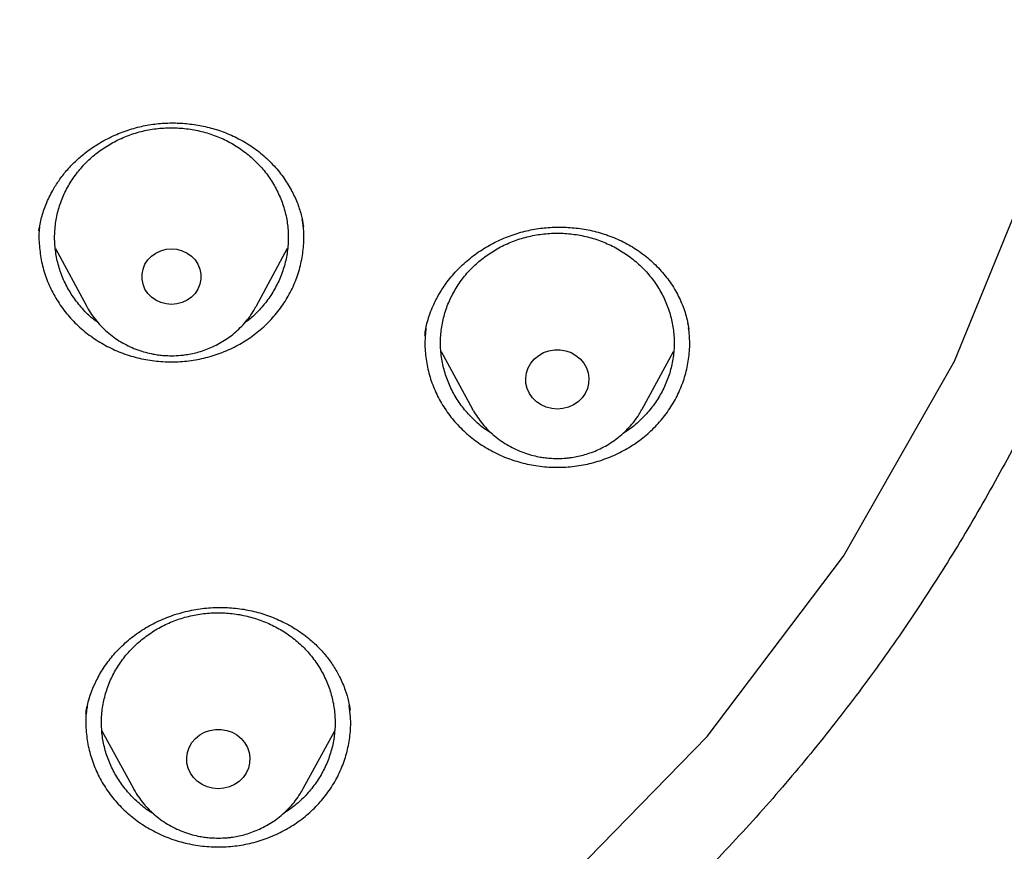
# Model space of a CAD drawing. Header units: millimetres. Extents: x 8 to 1577, y 12 to 2534.
# Tile 84 of 115: x 780 to 792, y 2122 to 2133. Entities that reach past the tile are written whole.
import ezdxf

# ---------------------------------------------------------------- set-up
doc = ezdxf.new("R2010")
doc.units = ezdxf.units.MM

msp = doc.modelspace()

# ---------------------------------------------------------------- linework, layer by layer
at = {"color": 7, "linetype": 'Continuous', "lineweight": 30}
for p, q in [((780.032, 2130.32), (780.04, 2130.361)), ((780.245, 2130.087), (780.643, 2129.349)), ((782.826, 2129.349), (783.226, 2130.09)), ((780.646, 2129.342), (780.643, 2129.349)), ((782.826, 2129.349), (782.82, 2129.339)), ((788.37, 2129.105), (788.363, 2129.134)), ((785.196, 2128.766), (785.599, 2128.026)), ((787.778, 2128.026), (788.181, 2128.766)), ((785.608, 2128.01), (785.599, 2128.026)), ((780.635, 2124.11), (780.638, 2124.127)), ((780.842, 2123.892), (781.246, 2123.151)), ((783.425, 2123.151), (783.83, 2123.895))]:
    msp.add_line(p, q, dxfattribs=at)
at = {"color": 7, "linetype": 'Continuous', "lineweight": 30, "flags": 128}
for points in [[(776.076, 2116.162), (776.161, 2116.178), (779.021, 2117.095), (781.737, 2118.339), (784.267, 2119.892), (786.571, 2121.729), (788.613, 2123.822), (790.361, 2126.138), (791.789, 2128.64), (792.873, 2131.29), (793.597, 2134.047), (793.95, 2136.867), (793.926, 2139.707), (793.525, 2142.521), (792.754, 2145.266), (791.624, 2147.9)], [(781.734, 2129.369), (781.665, 2129.375), (781.597, 2129.393), (781.534, 2129.422), (781.478, 2129.462), (781.431, 2129.51), (781.394, 2129.566), (781.369, 2129.628), (781.356, 2129.693), (781.356, 2129.759), (781.369, 2129.823), (781.394, 2129.885), (781.431, 2129.941), (781.478, 2129.99), (781.534, 2130.029), (781.597, 2130.059), (781.665, 2130.077), (781.734, 2130.083), (781.804, 2130.077), (781.872, 2130.059), (781.934, 2130.029), (781.99, 2129.99), (782.038, 2129.941), (782.075, 2129.885), (782.1, 2129.823), (782.113, 2129.759), (782.113, 2129.693), (782.1, 2129.628), (782.075, 2129.566), (782.038, 2129.51), (781.99, 2129.462), (781.934, 2129.422), (781.872, 2129.393), (781.804, 2129.375), (781.734, 2129.369)], [(786.689, 2128.025), (786.616, 2128.031), (786.546, 2128.049), (786.48, 2128.079), (786.421, 2128.119), (786.371, 2128.168), (786.331, 2128.226), (786.302, 2128.288), (786.286, 2128.355), (786.283, 2128.424), (786.292, 2128.491), (786.315, 2128.556), (786.35, 2128.617), (786.395, 2128.67), (786.45, 2128.715), (786.512, 2128.75), (786.58, 2128.774), (786.652, 2128.787), (786.725, 2128.787), (786.797, 2128.774), (786.865, 2128.75), (786.927, 2128.715), (786.982, 2128.67), (787.028, 2128.617), (787.062, 2128.556), (787.085, 2128.491), (787.094, 2128.424), (787.091, 2128.355), (787.075, 2128.288), (787.046, 2128.226), (787.006, 2128.168), (786.956, 2128.119), (786.897, 2128.079), (786.831, 2128.049), (786.761, 2128.031), (786.689, 2128.025)], [(782.335, 2123.15), (782.263, 2123.156), (782.193, 2123.174), (782.127, 2123.204), (782.068, 2123.244), (782.018, 2123.293), (781.978, 2123.351), (781.949, 2123.413), (781.933, 2123.48), (781.93, 2123.549), (781.939, 2123.616), (781.962, 2123.681), (781.996, 2123.742), (782.042, 2123.795), (782.097, 2123.84), (782.159, 2123.875), (782.227, 2123.899), (782.299, 2123.912), (782.372, 2123.912), (782.444, 2123.899), (782.512, 2123.875), (782.574, 2123.84), (782.629, 2123.795), (782.674, 2123.742), (782.709, 2123.681), (782.731, 2123.616), (782.741, 2123.549), (782.738, 2123.48), (782.722, 2123.413), (782.693, 2123.351), (782.653, 2123.293), (782.603, 2123.244), (782.544, 2123.204), (782.478, 2123.174), (782.408, 2123.156), (782.335, 2123.15)]]:
    msp.add_lwpolyline(points, dxfattribs=at)
at = {"color": 7, "linetype": 'Continuous', "lineweight": 30}
for points, knots in [([(772.98, 2096.301), (773.387, 2096.331), (774.2, 2096.391), (775.417, 2096.521), (776.631, 2096.68), (777.78, 2096.861), (778.864, 2097.058), (779.882, 2097.266), (780.896, 2097.497), (781.891, 2097.746), (782.865, 2098.013), (783.82, 2098.296), (784.769, 2098.599), (785.726, 2098.928), (786.69, 2099.283), (787.673, 2099.669), (788.656, 2100.082), (789.641, 2100.522), (790.615, 2100.986), (791.579, 2101.473), (792.532, 2101.982), (793.577, 2102.573), (794.709, 2103.255), (795.92, 2104.038), (797.105, 2104.859), (798.235, 2105.697), (799.309, 2106.547), (800.26, 2107.347), (801.12, 2108.111), (801.894, 2108.833), (802.65, 2109.574), (803.388, 2110.333), (804.107, 2111.11), (804.886, 2111.993), (805.713, 2112.988), (806.581, 2114.104), (807.409, 2115.248), (808.18, 2116.39), (808.895, 2117.526), (809.51, 2118.576), (810.052, 2119.565), (810.528, 2120.487), (810.981, 2121.421), (811.41, 2122.367), (811.815, 2123.324), (812.239, 2124.399), (812.669, 2125.595), (813.094, 2126.918), (813.474, 2128.255), (813.799, 2129.573), (814.073, 2130.867), (814.283, 2132.05), (814.447, 2133.151), (814.571, 2134.169), (814.669, 2135.191), (814.741, 2136.217), (814.786, 2137.246), (814.807, 2138.393), (814.792, 2139.656), (814.727, 2141.036), (814.614, 2142.416), (814.457, 2143.76), (814.259, 2145.067), (814.041, 2146.248), (813.807, 2147.338), (813.566, 2148.337), (813.299, 2149.333), (813.005, 2150.323), (812.686, 2151.308), (812.301, 2152.396), (811.842, 2153.584), (811.295, 2154.866), (810.702, 2156.133), (810.08, 2157.352), (809.433, 2158.524), (808.812, 2159.571), (808.207, 2160.527), (807.627, 2161.395), (807.025, 2162.251), (806.399, 2163.094), (805.75, 2163.924), (805.004, 2164.832), (804.152, 2165.809), (803.184, 2166.849), (802.179, 2167.86), (801.162, 2168.817), (800.14, 2169.721), (799.184, 2170.516), (798.277, 2171.23), (797.424, 2171.869), (796.554, 2172.489), (795.666, 2173.09), (794.761, 2173.672), (793.738, 2174.296), (792.59, 2174.953), (791.31, 2175.633), (790.005, 2176.274), (788.709, 2176.862), (787.425, 2177.397), (786.243, 2177.85), (785.136, 2178.241), (784.106, 2178.579), (783.067, 2178.893), (782.017, 2179.184), (780.959, 2179.452), (779.773, 2179.722), (778.458, 2179.985), (777.011, 2180.229), (775.554, 2180.428), (774.124, 2180.579), (772.724, 2180.685), (771.449, 2180.745), (770.266, 2180.77), (769.176, 2180.768), (768.084, 2180.741), (766.991, 2180.689), (765.898, 2180.613), (764.684, 2180.499), (763.351, 2180.339), (761.899, 2180.118), (760.454, 2179.853), (759.051, 2179.551), (757.693, 2179.215), (756.469, 2178.875), (755.344, 2178.53), (754.316, 2178.19), (753.295, 2177.825), (752.282, 2177.436), (751.278, 2177.024), (750.172, 2176.539), (748.97, 2175.973), (747.678, 2175.313), (746.408, 2174.614), (745.19, 2173.892), (744.027, 2173.153), (742.992, 2172.451), (742.052, 2171.776), (741.202, 2171.135), (740.367, 2170.473), (739.548, 2169.791), (738.745, 2169.089), (737.873, 2168.288), (736.938, 2167.38), (735.951, 2166.356), (734.999, 2165.3), (734.105, 2164.241), (733.267, 2163.181), (732.512, 2162.163), (731.816, 2161.163), (731.173, 2160.183), (730.558, 2159.187), (730.002, 2158.225), (729.499, 2157.302), (729.046, 2156.419), (728.615, 2155.527), (728.211, 2154.637), (727.834, 2153.752), (727.482, 2152.87), (727.152, 2151.982), (726.838, 2151.071), (726.54, 2150.139), (726.247, 2149.133), (725.967, 2148.069), (725.706, 2146.945), (725.477, 2145.813), (725.291, 2144.732), (725.142, 2143.705), (725.025, 2142.732), (724.932, 2141.755), (724.864, 2140.79), (724.82, 2139.837), (724.8, 2138.896), (724.801, 2137.955), (724.825, 2136.998), (724.873, 2136.026), (724.947, 2135.027), (725.048, 2134.019), (725.176, 2133.002), (725.331, 2131.986), (725.512, 2130.972), (725.72, 2129.96), (725.98, 2128.84), (726.304, 2127.614), (726.705, 2126.285), (727.153, 2124.967), (727.635, 2123.692), (728.147, 2122.464), (728.648, 2121.361), (729.143, 2120.351), (729.622, 2119.43), (730.126, 2118.52), (730.654, 2117.619), (731.206, 2116.73), (731.846, 2115.753), (732.584, 2114.698), (733.431, 2113.568), (734.318, 2112.463), (735.221, 2111.411), (736.137, 2110.41), (736.999, 2109.526), (737.821, 2108.726), (738.598, 2108.007), (739.394, 2107.304), (740.209, 2106.619), (741.044, 2105.951), (741.992, 2105.229), (743.06, 2104.462), (744.257, 2103.659), (745.483, 2102.893), (746.706, 2102.181), (747.923, 2101.522), (749.087, 2100.935), (750.225, 2100.401), (751.334, 2099.914), (752.459, 2099.456), (753.54, 2099.048), (754.574, 2098.686), (755.559, 2098.365), (756.553, 2098.066), (757.54, 2097.792), (758.52, 2097.542), (759.492, 2097.316), (760.47, 2097.111), (761.469, 2096.923), (762.488, 2096.754), (763.438, 2096.617), (764.299, 2096.511), (765.072, 2096.428), (765.846, 2096.356), (766.363, 2096.32), (766.621, 2096.301)], [0, 0, 0, 0, 0.004426, 0.008853, 0.013292, 0.017731, 0.0215, 0.025269, 0.029046, 0.032823, 0.036443, 0.040063, 0.04369, 0.047318, 0.051123, 0.054931, 0.058875, 0.06282, 0.066765, 0.07073, 0.074696, 0.078662, 0.083974, 0.089285, 0.09462, 0.099955, 0.104906, 0.109861, 0.113806, 0.117751, 0.121695, 0.12566, 0.129627, 0.133592, 0.138904, 0.144216, 0.14955, 0.154885, 0.159836, 0.164791, 0.168736, 0.172681, 0.176625, 0.180591, 0.184557, 0.188522, 0.193834, 0.199146, 0.204481, 0.209815, 0.214766, 0.219722, 0.223666, 0.227611, 0.231556, 0.235521, 0.239487, 0.243453, 0.248764, 0.254076, 0.259411, 0.264746, 0.269696, 0.274652, 0.278596, 0.282541, 0.286486, 0.290451, 0.294417, 0.298383, 0.303695, 0.309007, 0.314341, 0.319676, 0.324627, 0.329582, 0.333527, 0.337472, 0.341416, 0.345382, 0.349348, 0.353313, 0.358625, 0.363937, 0.369271, 0.374606, 0.379557, 0.384512, 0.388457, 0.392402, 0.396346, 0.400312, 0.404278, 0.408243, 0.413555, 0.418867, 0.424202, 0.429536, 0.434487, 0.439443, 0.443387, 0.447332, 0.451277, 0.455242, 0.459208, 0.463174, 0.468486, 0.473797, 0.479132, 0.484467, 0.489418, 0.494373, 0.498317, 0.502262, 0.506207, 0.510172, 0.514138, 0.518104, 0.523416, 0.528728, 0.534062, 0.539397, 0.544348, 0.549303, 0.553248, 0.557193, 0.561137, 0.565103, 0.569069, 0.573034, 0.578346, 0.583658, 0.588993, 0.594327, 0.599278, 0.604234, 0.608178, 0.612123, 0.616067, 0.620033, 0.623999, 0.627964, 0.633276, 0.638588, 0.643923, 0.649258, 0.654208, 0.659164, 0.66359, 0.668016, 0.672456, 0.676895, 0.680664, 0.684433, 0.68821, 0.691986, 0.695607, 0.699227, 0.702854, 0.706482, 0.710287, 0.714095, 0.718521, 0.722947, 0.727387, 0.731826, 0.735595, 0.739364, 0.74314, 0.746917, 0.750537, 0.754158, 0.757785, 0.761412, 0.765218, 0.769026, 0.77297, 0.776915, 0.780859, 0.784825, 0.788791, 0.792756, 0.798068, 0.80338, 0.808715, 0.814049, 0.819, 0.823956, 0.8279, 0.831845, 0.83579, 0.839755, 0.843721, 0.847687, 0.852999, 0.85831, 0.863645, 0.86898, 0.873931, 0.878886, 0.882831, 0.886776, 0.89072, 0.894685, 0.898652, 0.902617, 0.907929, 0.913241, 0.918575, 0.92391, 0.928861, 0.933816, 0.938243, 0.942669, 0.947108, 0.951548, 0.955316, 0.959085, 0.962862, 0.966639, 0.970259, 0.973879, 0.977507, 0.981134, 0.98494, 0.988747, 0.991559, 0.99437, 0.997185, 1, 1, 1, 1]), ([(766.34, 2114.517), (765.99, 2114.566), (765.288, 2114.665), (764.244, 2114.868), (763.206, 2115.11), (762.178, 2115.395), (761.169, 2115.719), (760.184, 2116.078), (759.222, 2116.471), (758.277, 2116.902), (757.343, 2117.373), (756.425, 2117.881), (755.526, 2118.427), (754.654, 2119.006), (753.806, 2119.62), (752.99, 2120.264), (752.208, 2120.935), (751.462, 2121.63), (750.751, 2122.352), (750.07, 2123.105), (749.42, 2123.89), (748.802, 2124.706), (748.221, 2125.549), (747.676, 2126.417), (747.174, 2127.3), (746.715, 2128.194), (746.298, 2129.099), (745.92, 2130.021), (745.579, 2130.963), (745.277, 2131.923), (745.016, 2132.899), (744.8, 2133.882), (744.626, 2134.874), (744.497, 2135.868), (744.412, 2136.86), (744.373, 2137.846), (744.377, 2138.83), (744.426, 2139.817), (744.521, 2140.807), (744.662, 2141.8), (744.849, 2142.79), (745.082, 2143.773), (745.356, 2144.74), (745.67, 2145.689), (746.022, 2146.617), (746.415, 2147.533), (746.851, 2148.441), (747.328, 2149.336), (747.845, 2150.216), (748.401, 2151.074), (748.994, 2151.91), (749.622, 2152.72), (750.281, 2153.499), (750.968, 2154.245), (751.686, 2154.962), (752.439, 2155.652), (753.227, 2156.315), (754.051, 2156.95), (754.907, 2157.553), (755.791, 2158.123), (756.694, 2158.654), (757.612, 2159.145), (758.544, 2159.598), (759.497, 2160.016), (760.474, 2160.4), (761.473, 2160.749), (762.491, 2161.06), (763.519, 2161.33), (764.561, 2161.561), (765.607, 2161.75), (766.655, 2161.897), (767.699, 2162.002), (768.743, 2162.065), (769.795, 2162.087), (770.853, 2162.066), (771.916, 2162.001), (772.98, 2161.894), (774.04, 2161.743), (775.086, 2161.552), (776.114, 2161.323), (777.124, 2161.056), (778.124, 2160.75), (779.117, 2160.404), (780.1, 2160.018), (781.07, 2159.593), (782.018, 2159.131), (782.947, 2158.632), (783.849, 2158.099), (784.722, 2157.535), (785.561, 2156.942), (786.37, 2156.318), (787.155, 2155.659), (787.912, 2154.966), (788.643, 2154.236), (789.342, 2153.476), (790.008, 2152.686), (790.633, 2151.875), (791.218, 2151.048), (791.763, 2150.206), (792.272, 2149.341), (792.746, 2148.451), (793.185, 2147.539), (793.585, 2146.606), (793.942, 2145.66), (794.259, 2144.7), (794.531, 2143.732), (794.759, 2142.76), (794.942, 2141.788), (795.08, 2140.813), (795.175, 2139.829), (795.225, 2138.836), (795.23, 2137.834), (795.188, 2136.83), (795.101, 2135.825), (794.97, 2134.832), (794.796, 2133.852), (794.582, 2132.887), (794.326, 2131.929), (794.027, 2130.974), (793.685, 2130.026), (793.3, 2129.087), (792.874, 2128.167), (792.408, 2127.262), (791.904, 2126.38), (791.364, 2125.523), (790.792, 2124.696), (790.185, 2123.894), (789.54, 2123.114), (788.855, 2122.356), (788.131, 2121.621), (787.371, 2120.914), (786.578, 2120.236), (785.761, 2119.594), (784.923, 2118.989), (784.065, 2118.42), (783.182, 2117.884), (782.27, 2117.378), (781.331, 2116.905), (780.368, 2116.466), (779.388, 2116.066), (778.39, 2115.705), (777.393, 2115.384), (776.721, 2115.205), (776.394, 2115.118)], [0, 0, 0, 0, 0.007111, 0.014233, 0.021378, 0.028559, 0.035735, 0.042744, 0.049754, 0.056777, 0.063826, 0.071, 0.07815, 0.085287, 0.092425, 0.099606, 0.106655, 0.113671, 0.120666, 0.127652, 0.134763, 0.141884, 0.149029, 0.156211, 0.163388, 0.170396, 0.177406, 0.18443, 0.191479, 0.198653, 0.205803, 0.21294, 0.220078, 0.227259, 0.234309, 0.241325, 0.248319, 0.255305, 0.262416, 0.269538, 0.276683, 0.283864, 0.291041, 0.29805, 0.30506, 0.312083, 0.319132, 0.326306, 0.333456, 0.340594, 0.347731, 0.354912, 0.361962, 0.368978, 0.375972, 0.382958, 0.390069, 0.397191, 0.404336, 0.411517, 0.418694, 0.425703, 0.432713, 0.439736, 0.446785, 0.453959, 0.461109, 0.468246, 0.475384, 0.482565, 0.489615, 0.49663, 0.503625, 0.510611, 0.517722, 0.524844, 0.531989, 0.53917, 0.546347, 0.553355, 0.560365, 0.567389, 0.574438, 0.581612, 0.588762, 0.595899, 0.603037, 0.610218, 0.617267, 0.624283, 0.631278, 0.638264, 0.645375, 0.652496, 0.659641, 0.666823, 0.674, 0.681008, 0.688018, 0.695042, 0.702091, 0.709265, 0.716414, 0.723552, 0.73069, 0.737871, 0.74492, 0.751936, 0.758931, 0.765917, 0.773028, 0.780149, 0.787294, 0.794476, 0.801653, 0.808662, 0.815672, 0.822695, 0.829744, 0.836918, 0.844068, 0.851206, 0.858343, 0.865524, 0.872574, 0.87959, 0.886584, 0.89357, 0.900681, 0.907803, 0.914948, 0.922129, 0.929306, 0.936315, 0.943325, 0.950348, 0.957396, 0.964571, 0.971721, 0.978858, 0.985995, 0.993177, 1, 1, 1, 1]), ([(780.031, 2130.314), (780.041, 2130.371), (780.063, 2130.486), (780.122, 2130.661), (780.199, 2130.821), (780.289, 2130.964), (780.387, 2131.09), (780.498, 2131.207), (780.634, 2131.324), (780.795, 2131.436), (780.981, 2131.535), (781.174, 2131.611), (781.37, 2131.664), (781.566, 2131.694), (781.761, 2131.703), (781.954, 2131.692), (782.148, 2131.661), (782.341, 2131.609), (782.531, 2131.534), (782.713, 2131.436), (782.883, 2131.315), (783.037, 2131.171), (783.169, 2131.011), (783.273, 2130.846), (783.349, 2130.683), (783.402, 2130.525), (783.421, 2130.422), (783.43, 2130.372)], [0, 0, 0, 0, 0.0396493, 0.0806571, 0.1231097, 0.1559731, 0.1896772, 0.2238393, 0.2574847, 0.301416, 0.344344, 0.3863107, 0.4273729, 0.4674715, 0.5063624, 0.5451431, 0.5849259, 0.6257097, 0.6674904, 0.7102844, 0.7541359, 0.7990865, 0.8440569, 0.8866883, 0.9268674, 0.9646134, 1, 1, 1, 1]), ([(780.5, 2131.029), (780.539, 2131.078), (780.618, 2131.177), (780.76, 2131.305), (780.918, 2131.415), (781.089, 2131.505), (781.272, 2131.574), (781.463, 2131.619), (781.659, 2131.64), (781.855, 2131.637), (782.05, 2131.61), (782.239, 2131.56), (782.42, 2131.487), (782.589, 2131.392), (782.743, 2131.277), (782.88, 2131.144), (782.998, 2130.996), (783.093, 2130.834), (783.166, 2130.662), (783.214, 2130.483), (783.237, 2130.3), (783.234, 2130.115), (783.205, 2129.932), (783.151, 2129.754), (783.073, 2129.584), (782.973, 2129.425), (782.849, 2129.281), (782.749, 2129.183), (782.685, 2129.14), (782.675, 2129.133)], [0, 0, 0, 0, 0.038166, 0.076333, 0.114499, 0.152666, 0.190832, 0.228998, 0.267165, 0.305331, 0.343497, 0.381664, 0.41983, 0.457997, 0.496163, 0.534329, 0.572496, 0.610662, 0.648828, 0.686995, 0.725161, 0.763328, 0.801494, 0.83966, 0.877827, 0.915993, 0.954159, 0.992326, 1, 1, 1, 1]), ([(780.79, 2129.137), (780.769, 2129.152), (780.696, 2129.204), (780.589, 2129.313), (780.471, 2129.461), (780.375, 2129.622), (780.303, 2129.794), (780.255, 2129.974), (780.232, 2130.157), (780.235, 2130.342), (780.263, 2130.525), (780.318, 2130.703), (780.394, 2130.873), (780.465, 2130.977), (780.5, 2131.029)], [0, 0, 0, 0, 0.035293, 0.122993, 0.210694, 0.298395, 0.386095, 0.473796, 0.561497, 0.649197, 0.736898, 0.824599, 0.912299, 1, 1, 1, 1]), ([(780.04, 2130.36), (780.04, 2130.359), (780.029, 2130.289), (780.034, 2130.147), (780.057, 2129.94), (780.112, 2129.736), (780.194, 2129.542), (780.303, 2129.359), (780.436, 2129.19), (780.591, 2129.04), (780.766, 2128.91), (780.957, 2128.802), (781.162, 2128.719), (781.377, 2128.662), (781.597, 2128.632), (781.82, 2128.628), (782.042, 2128.653), (782.258, 2128.704), (782.465, 2128.781), (782.66, 2128.883), (782.839, 2129.008), (782.999, 2129.154), (783.137, 2129.318), (783.252, 2129.498), (783.34, 2129.691), (783.401, 2129.892), (783.433, 2130.099), (783.439, 2130.29), (783.421, 2130.408), (783.414, 2130.458)], [0, 0, 0, 0, 0.000592, 0.03945, 0.078308, 0.117167, 0.156025, 0.194883, 0.233741, 0.2726, 0.311458, 0.350316, 0.389174, 0.428032, 0.466891, 0.505749, 0.544607, 0.583465, 0.622324, 0.661182, 0.70004, 0.738898, 0.777756, 0.816615, 0.855473, 0.894331, 0.933189, 0.972048, 1, 1, 1, 1]), ([(784.987, 2128.972), (784.991, 2129), (784.998, 2129.052), (785.02, 2129.15), (785.052, 2129.25), (785.099, 2129.368), (785.171, 2129.509), (785.276, 2129.668), (785.411, 2129.823), (785.568, 2129.966), (785.742, 2130.089), (785.927, 2130.19), (786.12, 2130.268), (786.319, 2130.324), (786.521, 2130.356), (786.725, 2130.365), (786.932, 2130.353), (787.138, 2130.319), (787.342, 2130.26), (787.539, 2130.176), (787.724, 2130.067), (787.894, 2129.934), (788.044, 2129.781), (788.17, 2129.613), (788.268, 2129.433), (788.341, 2129.245), (788.366, 2129.117), (788.379, 2129.052)], [0, 0, 0, 0, 0.023776, 0.045167, 0.067133, 0.091498, 0.127766, 0.168322, 0.212529, 0.256854, 0.300472, 0.343399, 0.38565, 0.427267, 0.468266, 0.509173, 0.550948, 0.593564, 0.63696, 0.6811, 0.725994, 0.771701, 0.817849, 0.863735, 0.909368, 0.954819, 1, 1, 1, 1]), ([(785.39, 2129.58), (785.424, 2129.632), (785.494, 2129.736), (785.625, 2129.874), (785.773, 2129.996), (785.936, 2130.099), (786.113, 2130.181), (786.299, 2130.24), (786.492, 2130.276), (786.689, 2130.289), (786.885, 2130.276), (787.078, 2130.24), (787.264, 2130.181), (787.441, 2130.099), (787.604, 2129.996), (787.752, 2129.875), (787.882, 2129.735), (787.991, 2129.582), (788.078, 2129.416), (788.142, 2129.241), (788.18, 2129.059), (788.193, 2128.875), (788.18, 2128.69), (788.142, 2128.509), (788.078, 2128.334), (787.991, 2128.168), (787.882, 2128.014), (787.752, 2127.876), (787.633, 2127.774), (787.554, 2127.726), (787.529, 2127.711)], [0, 0, 0, 0, 0.036435, 0.07287, 0.109306, 0.145741, 0.182176, 0.218611, 0.255046, 0.291482, 0.327917, 0.364352, 0.400787, 0.437223, 0.473658, 0.510093, 0.546528, 0.582963, 0.619399, 0.655834, 0.692269, 0.728704, 0.765139, 0.801575, 0.83801, 0.874445, 0.91088, 0.947315, 0.983751, 1, 1, 1, 1]), ([(785.853, 2127.708), (785.827, 2127.724), (785.745, 2127.773), (785.625, 2127.876), (785.495, 2128.014), (785.386, 2128.168), (785.299, 2128.334), (785.236, 2128.509), (785.197, 2128.69), (785.184, 2128.875), (785.197, 2129.06), (785.236, 2129.241), (785.298, 2129.416), (785.359, 2129.525), (785.39, 2129.58)], [0, 0, 0, 0, 0.041208, 0.128371, 0.215534, 0.302697, 0.38986, 0.477023, 0.564186, 0.651348, 0.738511, 0.825674, 0.912837, 1, 1, 1, 1]), ([(780.647, 2129.342), (780.649, 2129.339), (780.666, 2129.303), (780.709, 2129.239), (780.773, 2129.152), (780.847, 2129.072), (780.928, 2128.999), (781.014, 2128.932), (781.106, 2128.874), (781.203, 2128.825), (781.301, 2128.785), (781.4, 2128.754), (781.488, 2128.733), (781.567, 2128.721), (781.646, 2128.712), (781.702, 2128.711), (781.734, 2128.71)], [0, 0, 0, 0, 0.008777, 0.091591, 0.17447, 0.257378, 0.340259, 0.423022, 0.505513, 0.587451, 0.668257, 0.746503, 0.820913, 0.873427, 0.927009, 1, 1, 1, 1]), ([(781.734, 2128.71), (781.774, 2128.711), (781.83, 2128.713), (781.913, 2128.722), (781.984, 2128.734), (782.068, 2128.753), (782.154, 2128.78), (782.242, 2128.815), (782.331, 2128.857), (782.418, 2128.908), (782.502, 2128.967), (782.581, 2129.034), (782.656, 2129.108), (782.724, 2129.19), (782.779, 2129.267), (782.808, 2129.318), (782.819, 2129.339)], [0, 0, 0, 0, 0.090193, 0.127307, 0.188877, 0.252985, 0.321894, 0.393952, 0.468487, 0.544966, 0.623013, 0.702352, 0.782783, 0.864157, 0.946371, 1, 1, 1, 1]), ([(785.002, 2129.064), (784.996, 2129.001), (784.983, 2128.868), (784.999, 2128.666), (785.042, 2128.46), (785.114, 2128.262), (785.212, 2128.074), (785.336, 2127.9), (785.483, 2127.742), (785.651, 2127.604), (785.836, 2127.488), (786.036, 2127.395), (786.247, 2127.328), (786.466, 2127.287), (786.689, 2127.273), (786.911, 2127.287), (787.13, 2127.328), (787.341, 2127.395), (787.541, 2127.488), (787.726, 2127.604), (787.894, 2127.742), (788.041, 2127.9), (788.165, 2128.074), (788.264, 2128.262), (788.335, 2128.46), (788.378, 2128.666), (788.395, 2128.87), (788.381, 2129.004), (788.375, 2129.069)], [0, 0, 0, 0, 0.035022, 0.073731, 0.11244, 0.15115, 0.189859, 0.228568, 0.267278, 0.305987, 0.344696, 0.383405, 0.422115, 0.460824, 0.499533, 0.538243, 0.576952, 0.615661, 0.654371, 0.69308, 0.731789, 0.770498, 0.809208, 0.847917, 0.886626, 0.925336, 0.964045, 1, 1, 1, 1]), ([(785.609, 2128.009), (785.626, 2127.979), (785.663, 2127.919), (785.728, 2127.833), (785.801, 2127.753), (785.882, 2127.679), (785.969, 2127.613), (786.061, 2127.555), (786.157, 2127.506), (786.255, 2127.465), (786.354, 2127.434), (786.442, 2127.414), (786.521, 2127.401), (786.6, 2127.393), (786.656, 2127.392), (786.689, 2127.391)], [0, 0, 0, 0, 0.0805071, 0.1643977, 0.2483166, 0.3322089, 0.4159823, 0.4994799, 0.5824168, 0.6642088, 0.7434104, 0.8187278, 0.8718826, 0.9261182, 1, 1, 1, 1]), ([(786.689, 2127.391), (786.728, 2127.392), (786.785, 2127.393), (786.867, 2127.403), (786.938, 2127.415), (787.022, 2127.434), (787.108, 2127.461), (787.197, 2127.495), (787.285, 2127.538), (787.372, 2127.589), (787.456, 2127.648), (787.536, 2127.715), (787.61, 2127.789), (787.679, 2127.87), (787.734, 2127.948), (787.763, 2128), (787.774, 2128.021)], [0, 0, 0, 0, 0.0901, 0.127175, 0.188681, 0.252723, 0.32156, 0.393543, 0.468001, 0.544401, 0.622367, 0.701624, 0.781971, 0.863261, 0.94539, 1, 1, 1, 1]), ([(780.634, 2124.107), (780.639, 2124.135), (780.648, 2124.194), (780.673, 2124.297), (780.712, 2124.412), (780.773, 2124.55), (780.859, 2124.701), (780.977, 2124.859), (781.119, 2125.008), (781.285, 2125.143), (781.471, 2125.259), (781.673, 2125.352), (781.884, 2125.421), (782.1, 2125.464), (782.317, 2125.482), (782.532, 2125.475), (782.742, 2125.443), (782.946, 2125.387), (783.141, 2125.308), (783.327, 2125.207), (783.486, 2125.093), (783.617, 2124.974), (783.723, 2124.855), (783.817, 2124.726), (783.901, 2124.579), (783.966, 2124.425), (784.007, 2124.279), (784.022, 2124.195), (784.028, 2124.157)], [0, 0, 0, 0, 0.022109, 0.046691, 0.073956, 0.103507, 0.14406, 0.185815, 0.228821, 0.273139, 0.318417, 0.36363, 0.408343, 0.452573, 0.496334, 0.539663, 0.582589, 0.625256, 0.668527, 0.712521, 0.757175, 0.791083, 0.825347, 0.859986, 0.894694, 0.936187, 0.971225, 1, 1, 1, 1]), ([(781.371, 2125.08), (781.423, 2125.117), (781.526, 2125.193), (781.7, 2125.281), (781.883, 2125.348), (782.074, 2125.392), (782.27, 2125.412), (782.467, 2125.408), (782.661, 2125.38), (782.85, 2125.328), (783.03, 2125.254), (783.198, 2125.158), (783.352, 2125.042), (783.488, 2124.909), (783.604, 2124.759), (783.699, 2124.597), (783.77, 2124.425), (783.817, 2124.245), (783.838, 2124.062), (783.834, 2123.877), (783.804, 2123.694), (783.749, 2123.516), (783.67, 2123.347), (783.568, 2123.189), (783.444, 2123.045), (783.311, 2122.923), (783.213, 2122.859), (783.168, 2122.83)], [0, 0, 0, 0, 0.040273, 0.080546, 0.120819, 0.161093, 0.201366, 0.241639, 0.281912, 0.322185, 0.362458, 0.402731, 0.443005, 0.483278, 0.523551, 0.563824, 0.604097, 0.64437, 0.684644, 0.724917, 0.76519, 0.805463, 0.845736, 0.886009, 0.926282, 0.966556, 1, 1, 1, 1]), ([(781.505, 2122.828), (781.495, 2122.834), (781.429, 2122.871), (781.32, 2122.959), (781.183, 2123.091), (781.067, 2123.241), (780.972, 2123.403), (780.901, 2123.575), (780.854, 2123.755), (780.833, 2123.938), (780.837, 2124.123), (780.867, 2124.306), (780.922, 2124.483), (781.001, 2124.653), (781.103, 2124.811), (781.226, 2124.956), (781.323, 2125.038), (781.371, 2125.08)], [0, 0, 0, 0, 0.012468, 0.083006, 0.153544, 0.224082, 0.29462, 0.365158, 0.435696, 0.506234, 0.576772, 0.64731, 0.717848, 0.788386, 0.858924, 0.929462, 1, 1, 1, 1]), ([(780.653, 2124.21), (780.649, 2124.186), (780.633, 2124.094), (780.633, 2123.93), (780.656, 2123.722), (780.71, 2123.518), (780.79, 2123.323), (780.898, 2123.139), (781.029, 2122.97), (781.184, 2122.819), (781.358, 2122.688), (781.548, 2122.579), (781.752, 2122.495), (781.966, 2122.436), (782.187, 2122.404), (782.41, 2122.399), (782.631, 2122.422), (782.848, 2122.472), (783.056, 2122.548), (783.251, 2122.649), (783.431, 2122.773), (783.592, 2122.918), (783.732, 2123.081), (783.848, 2123.26), (783.937, 2123.452), (784, 2123.653), (784.033, 2123.86), (784.04, 2124.051), (784.023, 2124.169), (784.016, 2124.219)], [0, 0, 0, 0, 0.013092, 0.051463, 0.089835, 0.128207, 0.166578, 0.20495, 0.243321, 0.281693, 0.320065, 0.358436, 0.396808, 0.43518, 0.473551, 0.511923, 0.550295, 0.588666, 0.627038, 0.66541, 0.703781, 0.742153, 0.780525, 0.818896, 0.857268, 0.89564, 0.934011, 0.972383, 1, 1, 1, 1]), ([(781.244, 2123.156), (781.247, 2123.15), (781.266, 2123.111), (781.31, 2123.045), (781.375, 2122.958), (781.448, 2122.878), (781.529, 2122.804), (781.615, 2122.738), (781.708, 2122.68), (781.804, 2122.631), (781.902, 2122.59), (782.001, 2122.559), (782.089, 2122.539), (782.168, 2122.526), (782.247, 2122.518), (782.303, 2122.517), (782.335, 2122.516)], [0, 0, 0, 0, 0.015339, 0.097605, 0.179936, 0.262294, 0.344627, 0.426842, 0.508787, 0.590182, 0.670453, 0.748182, 0.822099, 0.874265, 0.927492, 1, 1, 1, 1]), ([(782.335, 2122.516), (782.375, 2122.517), (782.431, 2122.518), (782.514, 2122.528), (782.585, 2122.54), (782.669, 2122.559), (782.755, 2122.586), (782.844, 2122.62), (782.932, 2122.663), (783.019, 2122.714), (783.103, 2122.773), (783.182, 2122.84), (783.257, 2122.914), (783.326, 2122.995), (783.383, 2123.076), (783.413, 2123.13), (783.426, 2123.154)], [0, 0, 0, 0, 0.089461, 0.126274, 0.187343, 0.250931, 0.319281, 0.390753, 0.464683, 0.540541, 0.617955, 0.69665, 0.776428, 0.857141, 0.938688, 1, 1, 1, 1])]:
    msp.add_open_spline(points, degree=3, knots=knots, dxfattribs=at)

doc.saveas('drawing.dxf')
